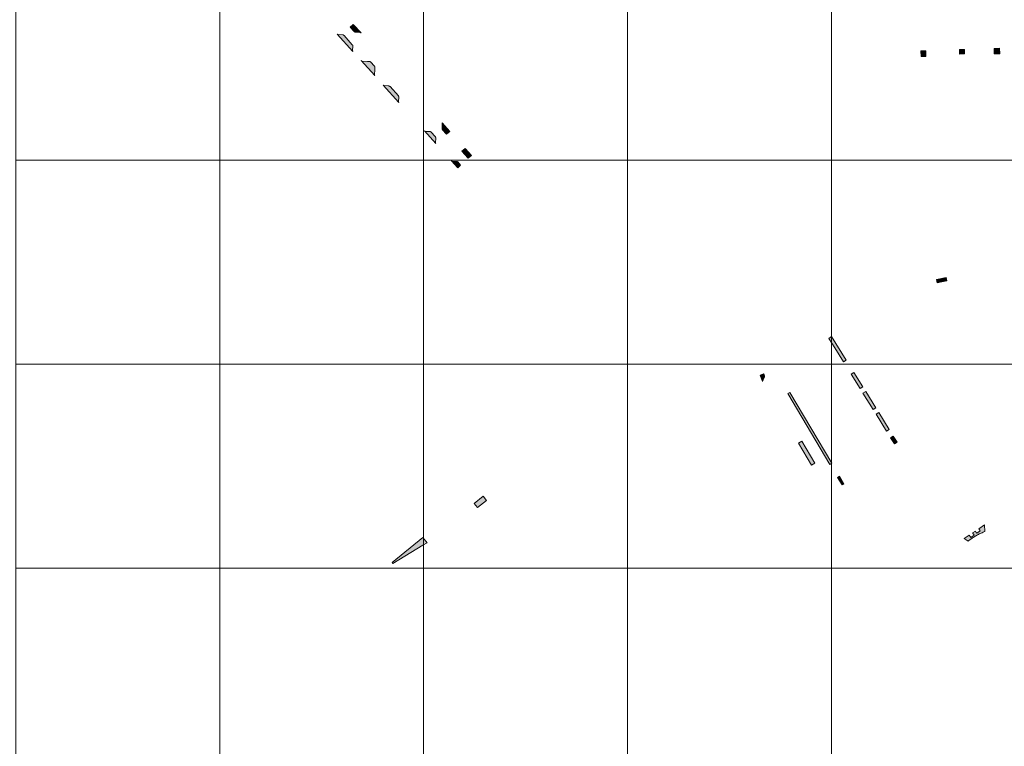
# Model space of a CAD drawing. Header units: metres. Extents: x 191568 to 204791, y 316774 to 325272.
# Tile 18 of 93: x 199547 to 200030, y 318338 to 318694. Entities that reach past the tile are written whole.
import ezdxf

# ---------------------------------------------------------------- set-up
doc = ezdxf.new("R2010")
doc.units = ezdxf.units.M
doc.layers.add('0-MEETLOCATIES-100x100m', color=1, linetype='Continuous', lineweight=13)
doc.layers.add('Gekoppeld_blokhaag', color=7, linetype='Continuous', lineweight=0)

# ---------------------------------------------------------------- blocks, each defined once
blk = doc.blocks.new('*U13')
at = {"layer": '0-MEETLOCATIES-100x100m'}
blk.add_lwpolyline([(-50, 50), (50, 50), (50, -50), (-50, -50)], close=True, dxfattribs=at)
blk = doc.blocks.new('*U14')
at = {"layer": '0-MEETLOCATIES-100x100m', "color": 0, "linetype": 'ByBlock', "lineweight": -2, "transparency": 16777216}
for p in [(1400, 1000), (1500, 1000), (1600, 1000), (1700, 1000), (1800, 1000), (1400, 900), (1500, 900), (1600, 900), (1700, 900), (1800, 900), (1400, 800), (1500, 800), (1600, 800), (1700, 800), (1800, 800), (1400, 700), (1500, 700), (1600, 700), (1700, 700), (1800, 700)]:
    blk.add_blockref('*U13', p, dxfattribs=at)

msp = doc.modelspace()

# ---------------------------------------------------------------- hatches: boundary and pattern name
at = {"layer": 'Gekoppeld_blokhaag'}
for points in [[(199711.71, 318688.31), (199713.82, 318688.19), (199713.83, 318688.19), (199713.85, 318688.19), (199713.86, 318688.18), (199713.87, 318688.18), (199713.89, 318688.18), (199713.9, 318688.18), (199713.92, 318688.18), (199713.93, 318688.17), (199713.94, 318688.17), (199713.96, 318688.17), (199713.97, 318688.16), (199713.98, 318688.16), (199714, 318688.16), (199714.01, 318688.15), (199714.03, 318688.15), (199714.04, 318688.14), (199714.05, 318688.14), (199714.07, 318688.14), (199714.08, 318688.13), (199714.09, 318688.12), (199714.11, 318688.12), (199714.12, 318688.11), (199714.13, 318688.11), (199714.14, 318688.1), (199714.16, 318688.09), (199714.17, 318688.09), (199714.18, 318688.08), (199714.19, 318688.07), (199714.21, 318688.07), (199714.22, 318688.06), (199714.23, 318688.05), (199714.24, 318688.04), (199714.25, 318688.03), (199714.26, 318688.03), (199714.28, 318688.02), (199714.29, 318688.01), (199714.3, 318688), (199714.31, 318687.99), (199714.32, 318687.98), (199714.33, 318687.97), (199714.34, 318687.96), (199714.35, 318687.95), (199714.36, 318687.94), (199710.56, 318692.16), (199709.06, 318690.81), (199711, 318688.65), (199711.02, 318688.63), (199711.03, 318688.62), (199711.05, 318688.6), (199711.06, 318688.59), (199711.08, 318688.57), (199711.1, 318688.56), (199711.11, 318688.55), (199711.13, 318688.53), (199711.15, 318688.52), (199711.17, 318688.51), (199711.18, 318688.5), (199711.2, 318688.49), (199711.22, 318688.47), (199711.24, 318688.46), (199711.26, 318688.45), (199711.28, 318688.44), (199711.3, 318688.43), (199711.32, 318688.42), (199711.34, 318688.41), (199711.35, 318688.41), (199711.37, 318688.4), (199711.39, 318688.39), (199711.41, 318688.38), (199711.43, 318688.37), (199711.45, 318688.37), (199711.48, 318688.36), (199711.5, 318688.35), (199711.52, 318688.35), (199711.54, 318688.34), (199711.56, 318688.34), (199711.58, 318688.33), (199711.6, 318688.33), (199711.62, 318688.32), (199711.64, 318688.32), (199711.66, 318688.31), (199711.68, 318688.31)], [(199720.89, 318671.77), (199719.2, 318673.62), (199719.19, 318673.63), (199719.17, 318673.65), (199719.16, 318673.66), (199719.15, 318673.67), (199719.13, 318673.69), (199719.12, 318673.7), (199719.11, 318673.71), (199719.09, 318673.72), (199719.08, 318673.73), (199719.06, 318673.75), (199719.05, 318673.76), (199719.03, 318673.77), (199719.02, 318673.78), (199719, 318673.79), (199718.99, 318673.8), (199718.97, 318673.81), (199718.95, 318673.82), (199718.94, 318673.83), (199718.92, 318673.84), (199718.91, 318673.85), (199718.89, 318673.85), (199718.87, 318673.86), (199718.86, 318673.87), (199718.84, 318673.88), (199718.82, 318673.89), (199718.8, 318673.89), (199718.79, 318673.9), (199718.77, 318673.91), (199718.75, 318673.91), (199718.73, 318673.92), (199718.72, 318673.92), (199718.7, 318673.93), (199718.68, 318673.93), (199718.66, 318673.94), (199718.64, 318673.94), (199718.63, 318673.95), (199718.61, 318673.95), (199718.59, 318673.95), (199718.57, 318673.96), (199718.55, 318673.96), (199718.53, 318673.96), (199718.51, 318673.96), (199718.5, 318673.97), (199717.48, 318674), (199714.99, 318674.09), (199714.97, 318674.09), (199714.96, 318674.09), (199714.94, 318674.1), (199714.93, 318674.1), (199714.91, 318674.1), (199714.9, 318674.1), (199714.88, 318674.11), (199714.86, 318674.11), (199714.85, 318674.12), (199714.83, 318674.12), (199714.82, 318674.12), (199714.8, 318674.13), (199714.79, 318674.13), (199714.77, 318674.14), (199714.76, 318674.14), (199714.74, 318674.15), (199714.73, 318674.16), (199714.71, 318674.16), (199714.7, 318674.17), (199714.68, 318674.18), (199714.67, 318674.18), (199714.66, 318674.19), (199714.64, 318674.2), (199714.63, 318674.2), (199714.61, 318674.21), (199714.6, 318674.22), (199714.59, 318674.23), (199714.57, 318674.24), (199714.56, 318674.25), (199714.55, 318674.26), (199714.53, 318674.27), (199714.52, 318674.28), (199714.51, 318674.29), (199714.5, 318674.3), (199714.49, 318674.31), (199714.47, 318674.32), (199714.46, 318674.33), (199714.45, 318674.34), (199714.44, 318674.35), (199714.43, 318674.36), (199721.09, 318667.03), (199721.08, 318667.04), (199721.07, 318667.05), (199721.07, 318667.06), (199721.06, 318667.07), (199721.06, 318667.08), (199721.05, 318667.09), (199721.05, 318667.1), (199721.04, 318667.11), (199721.04, 318667.12), (199721.03, 318667.13), (199721.03, 318667.15), (199721.02, 318667.16), (199721.02, 318667.17), (199721.02, 318667.18), (199721.01, 318667.19), (199721.01, 318667.2), (199721.01, 318667.21), (199721, 318667.22), (199721, 318667.23), (199721, 318667.24), (199720.99, 318667.25), (199720.99, 318667.27), (199720.99, 318667.28), (199720.99, 318667.29), (199720.99, 318667.3), (199720.98, 318667.31), (199720.98, 318667.32), (199720.98, 318667.33), (199720.98, 318667.35), (199720.98, 318667.36), (199720.98, 318667.37), (199720.98, 318667.38), (199720.98, 318667.39), (199720.98, 318667.4), (199720.98, 318667.41), (199720.98, 318667.43), (199720.98, 318667.44), (199721.12, 318669.98), (199721.12, 318671.04), (199721.12, 318671.06), (199721.12, 318671.08), (199721.12, 318671.09), (199721.12, 318671.11), (199721.12, 318671.13), (199721.12, 318671.14), (199721.12, 318671.16), (199721.12, 318671.18), (199721.12, 318671.19), (199721.12, 318671.21), (199721.12, 318671.23), (199721.12, 318671.24), (199721.12, 318671.26), (199721.11, 318671.27), (199721.11, 318671.29), (199721.11, 318671.31), (199721.11, 318671.32), (199721.1, 318671.34), (199721.1, 318671.36), (199721.09, 318671.37), (199721.09, 318671.39), (199721.09, 318671.4), (199721.08, 318671.42), (199721.08, 318671.44), (199721.07, 318671.45), (199721.07, 318671.47), (199721.06, 318671.48), (199721.05, 318671.5), (199721.05, 318671.51), (199721.04, 318671.53), (199721.03, 318671.54), (199721.03, 318671.56), (199721.02, 318671.57), (199721.01, 318671.59), (199721, 318671.6), (199721, 318671.62), (199720.99, 318671.63), (199720.98, 318671.65), (199720.97, 318671.66), (199720.96, 318671.67), (199720.95, 318671.69), (199720.94, 318671.7), (199720.93, 318671.72), (199720.92, 318671.73), (199720.91, 318671.74), (199720.9, 318671.75)], [(199732.7, 318657.07), (199728.59, 318661.63), (199728.57, 318661.64), (199728.56, 318661.66), (199728.55, 318661.67), (199728.53, 318661.68), (199728.52, 318661.69), (199728.5, 318661.71), (199728.49, 318661.72), (199728.48, 318661.73), (199728.46, 318661.74), (199728.45, 318661.75), (199728.43, 318661.77), (199728.41, 318661.78), (199728.4, 318661.79), (199728.38, 318661.8), (199728.37, 318661.81), (199728.35, 318661.82), (199728.34, 318661.83), (199728.32, 318661.84), (199728.3, 318661.85), (199728.29, 318661.85), (199728.27, 318661.86), (199728.25, 318661.87), (199728.23, 318661.88), (199728.22, 318661.89), (199728.2, 318661.89), (199728.18, 318661.9), (199728.16, 318661.91), (199728.15, 318661.91), (199728.13, 318661.92), (199728.11, 318661.92), (199728.09, 318661.93), (199728.07, 318661.93), (199728.06, 318661.94), (199728.04, 318661.94), (199728.02, 318661.95), (199728, 318661.95), (199727.98, 318661.95), (199727.96, 318661.96), (199727.94, 318661.96), (199727.93, 318661.96), (199727.91, 318661.96), (199727.89, 318661.97), (199725.74, 318662.12), (199725.72, 318662.12), (199725.71, 318662.12), (199725.69, 318662.13), (199725.68, 318662.13), (199725.66, 318662.13), (199725.64, 318662.14), (199725.63, 318662.14), (199725.61, 318662.15), (199725.6, 318662.15), (199725.58, 318662.16), (199725.57, 318662.17), (199725.55, 318662.17), (199725.53, 318662.18), (199725.52, 318662.18), (199725.5, 318662.19), (199725.49, 318662.2), (199725.47, 318662.21), (199725.46, 318662.21), (199725.44, 318662.22), (199725.43, 318662.23), (199725.42, 318662.24), (199725.4, 318662.25), (199725.39, 318662.26), (199725.37, 318662.27), (199725.36, 318662.27), (199725.35, 318662.28), (199725.33, 318662.29), (199725.32, 318662.3), (199725.31, 318662.31), (199725.29, 318662.33), (199725.28, 318662.34), (199725.27, 318662.35), (199725.26, 318662.36), (199725.24, 318662.37), (199725.23, 318662.38), (199725.22, 318662.39), (199725.21, 318662.41), (199732.96, 318653.78), (199732.95, 318653.79), (199732.94, 318653.8), (199732.94, 318653.81), (199732.93, 318653.82), (199732.92, 318653.83), (199732.91, 318653.84), (199732.91, 318653.85), (199732.9, 318653.86), (199732.89, 318653.87), (199732.88, 318653.88), (199732.88, 318653.9), (199732.87, 318653.91), (199732.86, 318653.92), (199732.86, 318653.93), (199732.85, 318653.94), (199732.85, 318653.96), (199732.84, 318653.97), (199732.84, 318653.98), (199732.83, 318653.99), (199732.83, 318654), (199732.82, 318654.02), (199732.82, 318654.03), (199732.81, 318654.04), (199732.81, 318654.06), (199732.8, 318654.07), (199732.8, 318654.08), (199732.8, 318654.09), (199732.79, 318654.11), (199732.79, 318654.12), (199732.79, 318654.13), (199732.79, 318654.15), (199732.78, 318654.16), (199732.78, 318654.17), (199732.78, 318654.19), (199732.78, 318654.2), (199732.78, 318654.21), (199732.78, 318654.23), (199732.78, 318654.24), (199732.78, 318654.25), (199732.78, 318654.27), (199732.78, 318654.28), (199732.78, 318654.29), (199732.78, 318654.31), (199732.89, 318656.48), (199732.89, 318656.5), (199732.89, 318656.51), (199732.89, 318656.53), (199732.89, 318656.54), (199732.89, 318656.56), (199732.89, 318656.57), (199732.89, 318656.59), (199732.89, 318656.6), (199732.89, 318656.62), (199732.89, 318656.63), (199732.88, 318656.65), (199732.88, 318656.66), (199732.88, 318656.68), (199732.88, 318656.69), (199732.87, 318656.71), (199732.87, 318656.72), (199732.87, 318656.73), (199732.86, 318656.75), (199732.86, 318656.76), (199732.85, 318656.78), (199732.85, 318656.79), (199732.85, 318656.81), (199732.84, 318656.82), (199732.83, 318656.84), (199732.83, 318656.85), (199732.82, 318656.86), (199732.82, 318656.88), (199732.81, 318656.89), (199732.81, 318656.9), (199732.8, 318656.92), (199732.79, 318656.93), (199732.78, 318656.94), (199732.78, 318656.96), (199732.77, 318656.97), (199732.76, 318656.98), (199732.75, 318657), (199732.75, 318657.01), (199732.74, 318657.02), (199732.73, 318657.03), (199732.72, 318657.05), (199732.71, 318657.06)], [(199754.11, 318643.83), (199754.12, 318643.82), (199754.12, 318643.81), (199754.13, 318643.8), (199754.14, 318643.79), (199754.14, 318643.78), (199754.15, 318643.77), (199754.15, 318643.76), (199754.16, 318643.75), (199754.16, 318643.74), (199754.17, 318643.73), (199754.17, 318643.71), (199754.18, 318643.7), (199754.18, 318643.69), (199754.19, 318643.68), (199754.19, 318643.67), (199754.2, 318643.66), (199754.2, 318643.65), (199754.2, 318643.64), (199754.21, 318643.62), (199754.21, 318643.61), (199754.21, 318643.6), (199754.22, 318643.59), (199754.22, 318643.58), (199754.22, 318643.57), (199754.22, 318643.55), (199754.22, 318643.54), (199754.23, 318643.53), (199754.23, 318643.52), (199754.23, 318643.51), (199754.23, 318643.49), (199754.23, 318643.48), (199754.23, 318643.47), (199754.23, 318643.46), (199754.23, 318643.45), (199754.23, 318643.43), (199754.23, 318643.42), (199754.23, 318643.41), (199754.23, 318643.4), (199754.23, 318643.39), (199754.23, 318643.37), (199754.23, 318643.36), (199754.23, 318643.35), (199754.23, 318643.34), (199754.22, 318643.33), (199754.14, 318641.19), (199754.14, 318641.17), (199754.14, 318641.15), (199754.14, 318641.13), (199754.14, 318641.11), (199754.14, 318641.09), (199754.14, 318641.07), (199754.14, 318641.05), (199754.14, 318641.04), (199754.14, 318641.02), (199754.15, 318641), (199754.15, 318640.98), (199754.15, 318640.96), (199754.16, 318640.94), (199754.16, 318640.92), (199754.16, 318640.9), (199754.17, 318640.88), (199754.17, 318640.86), (199754.18, 318640.84), (199754.18, 318640.82), (199754.19, 318640.8), (199754.19, 318640.79), (199754.2, 318640.77), (199754.21, 318640.75), (199754.21, 318640.73), (199754.22, 318640.71), (199754.23, 318640.69), (199754.24, 318640.68), (199754.25, 318640.66), (199754.25, 318640.64), (199754.26, 318640.62), (199754.27, 318640.61), (199754.28, 318640.59), (199754.29, 318640.57), (199754.3, 318640.55), (199754.31, 318640.54), (199754.32, 318640.52), (199754.33, 318640.51), (199754.35, 318640.49), (199756.33, 318638.29), (199757.86, 318639.68)], [(199763.23, 318623.19), (199761.88, 318624.7), (199761.87, 318624.71), (199761.85, 318624.72), (199761.84, 318624.73), (199761.83, 318624.75), (199761.81, 318624.76), (199761.8, 318624.77), (199761.79, 318624.78), (199761.77, 318624.79), (199761.76, 318624.8), (199761.74, 318624.81), (199761.73, 318624.82), (199761.71, 318624.83), (199761.7, 318624.84), (199761.68, 318624.85), (199761.67, 318624.86), (199761.65, 318624.87), (199761.64, 318624.88), (199761.62, 318624.89), (199761.6, 318624.9), (199761.59, 318624.9), (199761.57, 318624.91), (199761.56, 318624.92), (199761.54, 318624.92), (199761.52, 318624.93), (199761.51, 318624.94), (199761.49, 318624.94), (199761.47, 318624.95), (199761.45, 318624.95), (199761.44, 318624.96), (199761.42, 318624.96), (199761.4, 318624.97), (199761.39, 318624.97), (199761.37, 318624.98), (199761.35, 318624.98), (199761.33, 318624.98), (199761.31, 318624.99), (199761.3, 318624.99), (199761.28, 318624.99), (199761.26, 318624.99), (199761.24, 318625), (199761.23, 318625), (199761.21, 318625), (199759.11, 318625.09), (199759.09, 318625.1), (199759.07, 318625.1), (199759.05, 318625.1), (199759.04, 318625.1), (199759.02, 318625.11), (199759, 318625.11), (199758.98, 318625.11), (199758.97, 318625.12), (199758.95, 318625.12), (199758.93, 318625.13), (199758.92, 318625.13), (199758.9, 318625.14), (199758.88, 318625.14), (199758.87, 318625.15), (199758.85, 318625.16), (199758.83, 318625.16), (199758.82, 318625.17), (199758.8, 318625.18), (199758.79, 318625.18), (199758.77, 318625.19), (199761.79, 318621.84)], [(200000, 318566.1), (200001.69, 318566.5), (200001.37, 318568.07), (199996.61, 318567.04), (199996.95, 318565.4)], [(199945.15, 318539.15), (199943.79, 318538.26), (199946.69, 318533.59), (199950.93, 318526.77), (199952.27, 318527.62)], [(199911.82, 318520.81), (199910.05, 318520.14), (199911.19, 318517.16), (199912.14, 318519.11), (199912.14, 318519.13), (199912.15, 318519.15), (199912.16, 318519.17), (199912.17, 318519.18), (199912.17, 318519.2), (199912.18, 318519.22), (199912.18, 318519.24), (199912.19, 318519.26), (199912.2, 318519.28), (199912.2, 318519.3), (199912.21, 318519.31), (199912.21, 318519.33), (199912.21, 318519.35), (199912.22, 318519.37), (199912.22, 318519.39), (199912.22, 318519.41), (199912.23, 318519.43), (199912.23, 318519.45), (199912.23, 318519.47), (199912.23, 318519.49), (199912.23, 318519.51), (199912.24, 318519.52), (199912.24, 318519.54), (199912.24, 318519.56), (199912.24, 318519.58), (199912.24, 318519.6), (199912.24, 318519.62), (199912.23, 318519.64), (199912.23, 318519.66), (199912.23, 318519.68), (199912.23, 318519.7), (199912.23, 318519.72), (199912.22, 318519.74), (199912.22, 318519.76), (199912.22, 318519.78), (199912.21, 318519.79), (199912.21, 318519.81), (199912.21, 318519.83), (199912.2, 318519.85), (199912.2, 318519.87), (199912.19, 318519.89), (199912.18, 318519.91), (199912, 318520.35)], [(199744.71, 318436.81), (199746.75, 318438.11), (199744.68, 318440.6), (199729.6, 318428.47), (199729.92, 318427.88)]]:
    msp.add_hatch(color=1, dxfattribs=at).paths.add_polyline_path(points)
at = {"layer": 'Gekoppeld_blokhaag', "extrusion": (0, 0, -1)}
for points in [[(-199703.21, 318687.2), (-199703.2, 318687.2), (-199703.19, 318687.2), (-199703.17, 318687.2), (-199703.16, 318687.2), (-199703.15, 318687.2), (-199703.14, 318687.2), (-199703.13, 318687.2), (-199703.12, 318687.2), (-199703.11, 318687.2), (-199703.09, 318687.2), (-199703.08, 318687.2), (-199703.07, 318687.2), (-199703.06, 318687.21), (-199703.05, 318687.21), (-199703.04, 318687.21), (-199703.03, 318687.21), (-199703.02, 318687.21), (-199703, 318687.22), (-199702.99, 318687.22), (-199702.98, 318687.22), (-199702.97, 318687.23), (-199702.96, 318687.23), (-199702.95, 318687.23), (-199702.94, 318687.24), (-199702.93, 318687.24), (-199702.92, 318687.25), (-199702.91, 318687.25), (-199702.9, 318687.26), (-199702.89, 318687.26), (-199702.88, 318687.27), (-199702.87, 318687.27), (-199702.85, 318687.28), (-199702.84, 318687.28), (-199702.83, 318687.29), (-199702.83, 318687.29), (-199702.82, 318687.3), (-199702.81, 318687.31), (-199702.8, 318687.31), (-199702.79, 318687.32), (-199702.78, 318687.33), (-199702.77, 318687.33), (-199702.76, 318687.34), (-199702.75, 318687.35), (-199702.74, 318687.35), (-199702.73, 318687.36), (-199702.72, 318687.37), (-199702.72, 318687.38), (-199702.71, 318687.39), (-199702.7, 318687.39), (-199710.4, 318678.81), (-199710.39, 318678.82), (-199710.38, 318678.84), (-199710.37, 318678.85), (-199710.36, 318678.87), (-199710.35, 318678.88), (-199710.35, 318678.9), (-199710.34, 318678.91), (-199710.33, 318678.93), (-199710.32, 318678.95), (-199710.32, 318678.96), (-199710.31, 318678.98), (-199710.3, 318678.99), (-199710.3, 318679.01), (-199710.29, 318679.03), (-199710.28, 318679.04), (-199710.28, 318679.06), (-199710.27, 318679.08), (-199710.27, 318679.09), (-199710.26, 318679.11), (-199710.26, 318679.13), (-199710.25, 318679.15), (-199710.25, 318679.16), (-199710.25, 318679.18), (-199710.24, 318679.2), (-199710.24, 318679.21), (-199710.24, 318679.23), (-199710.23, 318679.25), (-199710.23, 318679.27), (-199710.23, 318679.28), (-199710.23, 318679.3), (-199710.34, 318681.48), (-199710.34, 318681.5), (-199710.34, 318681.52), (-199710.34, 318681.54), (-199710.34, 318681.56), (-199710.34, 318681.58), (-199710.34, 318681.6), (-199710.33, 318681.62), (-199710.33, 318681.64), (-199710.33, 318681.66), (-199710.32, 318681.68), (-199710.32, 318681.7), (-199710.32, 318681.72), (-199710.31, 318681.74), (-199710.31, 318681.75), (-199710.3, 318681.77), (-199710.3, 318681.79), (-199710.29, 318681.81), (-199710.29, 318681.83), (-199710.28, 318681.85), (-199710.27, 318681.87), (-199710.27, 318681.89), (-199710.26, 318681.9), (-199710.25, 318681.92), (-199710.24, 318681.94), (-199710.23, 318681.96), (-199710.23, 318681.97), (-199710.22, 318681.99), (-199710.21, 318682.01), (-199710.2, 318682.03), (-199710.19, 318682.04), (-199710.18, 318682.06), (-199710.17, 318682.08), (-199710.16, 318682.09), (-199710.15, 318682.11), (-199710.13, 318682.13), (-199710.12, 318682.14), (-199710.11, 318682.16), (-199710.1, 318682.17), (-199710.09, 318682.19), (-199706.07, 318686.63), (-199705.95, 318686.77), (-199705.93, 318686.78), (-199705.92, 318686.79), (-199705.91, 318686.8), (-199705.9, 318686.81), (-199705.88, 318686.82), (-199705.87, 318686.83), (-199705.86, 318686.84), (-199705.85, 318686.85), (-199705.83, 318686.86), (-199705.82, 318686.87), (-199705.8, 318686.87), (-199705.79, 318686.88), (-199705.78, 318686.89), (-199705.76, 318686.9), (-199705.75, 318686.91), (-199705.74, 318686.91), (-199705.72, 318686.92), (-199705.71, 318686.93), (-199705.69, 318686.93), (-199705.68, 318686.94), (-199705.66, 318686.94), (-199705.65, 318686.95), (-199705.63, 318686.96), (-199705.62, 318686.96), (-199705.6, 318686.97), (-199705.59, 318686.97), (-199705.57, 318686.97), (-199705.56, 318686.98), (-199705.54, 318686.98), (-199705.53, 318686.99), (-199705.51, 318686.99), (-199705.49, 318686.99), (-199705.48, 318686.99), (-199705.46, 318687), (-199705.45, 318687), (-199705.43, 318687), (-199705.42, 318687), (-199705.4, 318687)], [(-199745.95, 318639.72), (-199745.94, 318639.72), (-199745.93, 318639.72), (-199745.92, 318639.72), (-199745.9, 318639.72), (-199745.89, 318639.73), (-199745.88, 318639.73), (-199745.87, 318639.73), (-199745.86, 318639.73), (-199745.84, 318639.73), (-199745.83, 318639.73), (-199745.82, 318639.74), (-199745.81, 318639.74), (-199745.79, 318639.74), (-199745.78, 318639.74), (-199745.77, 318639.75), (-199745.76, 318639.75), (-199745.75, 318639.75), (-199745.74, 318639.76), (-199745.72, 318639.76), (-199745.71, 318639.77), (-199745.7, 318639.77), (-199745.69, 318639.77), (-199745.68, 318639.78), (-199745.67, 318639.78), (-199745.66, 318639.79), (-199745.64, 318639.8), (-199745.63, 318639.8), (-199745.62, 318639.81), (-199745.61, 318639.81), (-199745.6, 318639.82), (-199745.59, 318639.82), (-199745.58, 318639.83), (-199745.57, 318639.84), (-199745.56, 318639.84), (-199745.55, 318639.85), (-199745.54, 318639.86), (-199745.53, 318639.87), (-199745.52, 318639.87), (-199745.51, 318639.88), (-199745.5, 318639.89), (-199745.49, 318639.9), (-199745.48, 318639.91), (-199751, 318633.78), (-199750.99, 318633.79), (-199750.99, 318633.81), (-199750.98, 318633.82), (-199750.98, 318633.83), (-199750.97, 318633.84), (-199750.97, 318633.85), (-199750.97, 318633.87), (-199750.96, 318633.88), (-199750.96, 318633.89), (-199750.96, 318633.9), (-199750.95, 318633.92), (-199750.95, 318633.93), (-199750.95, 318633.94), (-199750.95, 318633.95), (-199750.94, 318633.97), (-199750.94, 318633.98), (-199750.94, 318633.99), (-199750.94, 318634), (-199750.94, 318634.02), (-199750.94, 318634.03), (-199750.94, 318634.04), (-199750.94, 318634.06), (-199750.94, 318634.07), (-199750.94, 318634.08), (-199750.94, 318634.09), (-199750.94, 318634.11), (-199750.94, 318634.12), (-199750.94, 318634.13), (-199751.03, 318636.31), (-199751.03, 318636.33), (-199751.03, 318636.35), (-199751.03, 318636.36), (-199751.03, 318636.38), (-199751.03, 318636.4), (-199751.03, 318636.42), (-199751.03, 318636.44), (-199751.02, 318636.46), (-199751.02, 318636.48), (-199751.02, 318636.5), (-199751.01, 318636.52), (-199751.01, 318636.54), (-199751.01, 318636.56), (-199751, 318636.57), (-199751, 318636.59), (-199750.99, 318636.61), (-199750.99, 318636.63), (-199750.98, 318636.65), (-199750.98, 318636.67), (-199750.97, 318636.69), (-199750.97, 318636.7), (-199750.96, 318636.72), (-199750.95, 318636.74), (-199750.94, 318636.76), (-199750.94, 318636.77), (-199750.93, 318636.79), (-199750.92, 318636.81), (-199750.91, 318636.83), (-199750.9, 318636.84), (-199750.89, 318636.86), (-199750.89, 318636.88), (-199750.88, 318636.89), (-199750.87, 318636.91), (-199750.86, 318636.93), (-199750.84, 318636.94), (-199750.83, 318636.96), (-199748.56, 318639.48), (-199748.55, 318639.49), (-199748.53, 318639.5), (-199748.52, 318639.5), (-199748.51, 318639.51), (-199748.49, 318639.52), (-199748.48, 318639.53), (-199748.46, 318639.53), (-199748.45, 318639.54), (-199748.43, 318639.54), (-199748.42, 318639.55), (-199748.4, 318639.56), (-199748.39, 318639.56), (-199748.37, 318639.57), (-199748.36, 318639.57), (-199748.34, 318639.57), (-199748.32, 318639.58), (-199748.31, 318639.58), (-199748.29, 318639.59), (-199748.28, 318639.59), (-199748.26, 318639.59), (-199748.25, 318639.6), (-199748.23, 318639.6), (-199748.21, 318639.6), (-199748.2, 318639.6), (-199748.18, 318639.6), (-199748.17, 318639.61), (-199748.15, 318639.61), (-199748.13, 318639.61), (-199748.12, 318639.61), (-199748.1, 318639.61), (-199748.08, 318639.61)], [(-200014.75, 318442.23), (-200015.05, 318441.79), (-200013.38, 318440.66), (-200013.08, 318441.08), (-200012.61, 318441.74), (-200010.21, 318440.11), (-200012.12, 318438.83), (-200012.51, 318439.14), (-200012.91, 318439.45), (-200013.31, 318439.75), (-200013.71, 318440.05), (-200014.13, 318440.33), (-200014.54, 318440.61), (-200014.96, 318440.89), (-200015.39, 318441.15), (-200015.82, 318441.41), (-200016.25, 318441.66), (-200016.69, 318441.9), (-200017.14, 318442.14), (-200017.58, 318442.37), (-200018.03, 318442.59), (-200018.49, 318442.8), (-200018.95, 318443), (-200019.41, 318443.2), (-200019.87, 318443.39), (-200020.34, 318443.57), (-200020.07, 318446.78), (-200017.33, 318444.92), (-200017.77, 318444.28), (-200018.05, 318443.86), (-200016.36, 318442.75), (-200016.06, 318443.16), (-200015.63, 318443.77), (-200014.31, 318442.88)]]:
    msp.add_hatch(color=1, dxfattribs=at).paths.add_polyline_path(points)

# ---------------------------------------------------------------- linework, layer by layer
at = {"layer": 'Gekoppeld_blokhaag', "color": 1, "flags": 128}
for points in [[(199711.71, 318688.31), (199713.82, 318688.19), (199713.82, 318688.19), (199713.83, 318688.19), (199713.85, 318688.19), (199713.86, 318688.18), (199713.87, 318688.18), (199713.89, 318688.18), (199713.9, 318688.18), (199713.92, 318688.18), (199713.93, 318688.17), (199713.94, 318688.17), (199713.96, 318688.17), (199713.97, 318688.16), (199713.98, 318688.16), (199714, 318688.16), (199714.01, 318688.15), (199714.03, 318688.15), (199714.04, 318688.14), (199714.05, 318688.14), (199714.07, 318688.14), (199714.08, 318688.13), (199714.09, 318688.12), (199714.11, 318688.12), (199714.12, 318688.11), (199714.13, 318688.11), (199714.14, 318688.1), (199714.16, 318688.09), (199714.17, 318688.09), (199714.18, 318688.08), (199714.19, 318688.07), (199714.21, 318688.07), (199714.22, 318688.06), (199714.23, 318688.05), (199714.24, 318688.04), (199714.25, 318688.03), (199714.26, 318688.03), (199714.28, 318688.02), (199714.29, 318688.01), (199714.3, 318688), (199714.31, 318687.99), (199714.32, 318687.98), (199714.33, 318687.97), (199714.34, 318687.96), (199714.35, 318687.95), (199714.36, 318687.94), (199714.36, 318687.94), (199710.56, 318692.16), (199709.06, 318690.81), (199711, 318688.65), (199711, 318688.65), (199711.02, 318688.63), (199711.03, 318688.62), (199711.05, 318688.6), (199711.06, 318688.59), (199711.08, 318688.57), (199711.1, 318688.56), (199711.11, 318688.55), (199711.13, 318688.53), (199711.15, 318688.52), (199711.17, 318688.51), (199711.18, 318688.5), (199711.2, 318688.49), (199711.22, 318688.47), (199711.24, 318688.46), (199711.26, 318688.45), (199711.28, 318688.44), (199711.3, 318688.43), (199711.32, 318688.42), (199711.34, 318688.41), (199711.35, 318688.41), (199711.37, 318688.4), (199711.39, 318688.39), (199711.41, 318688.38), (199711.43, 318688.37), (199711.45, 318688.37), (199711.48, 318688.36), (199711.5, 318688.35), (199711.52, 318688.35), (199711.54, 318688.34), (199711.56, 318688.34), (199711.58, 318688.33), (199711.6, 318688.33), (199711.62, 318688.32), (199711.64, 318688.32), (199711.66, 318688.31), (199711.68, 318688.31), (199711.71, 318688.31)], [(199703.21, 318687.2), (199703.2, 318687.2), (199703.19, 318687.2), (199703.17, 318687.2), (199703.16, 318687.2), (199703.15, 318687.2), (199703.14, 318687.2), (199703.13, 318687.2), (199703.12, 318687.2), (199703.11, 318687.2), (199703.09, 318687.2), (199703.08, 318687.2), (199703.07, 318687.2), (199703.06, 318687.21), (199703.05, 318687.21), (199703.04, 318687.21), (199703.03, 318687.21), (199703.02, 318687.21), (199703, 318687.22), (199702.99, 318687.22), (199702.98, 318687.22), (199702.97, 318687.23), (199702.96, 318687.23), (199702.95, 318687.23), (199702.94, 318687.24), (199702.93, 318687.24), (199702.92, 318687.25), (199702.91, 318687.25), (199702.9, 318687.26), (199702.89, 318687.26), (199702.88, 318687.27), (199702.87, 318687.27), (199702.85, 318687.28), (199702.84, 318687.28), (199702.83, 318687.29), (199702.83, 318687.29), (199702.82, 318687.3), (199702.81, 318687.31), (199702.8, 318687.31), (199702.79, 318687.32), (199702.78, 318687.33), (199702.77, 318687.33), (199702.76, 318687.34), (199702.75, 318687.35), (199702.74, 318687.35), (199702.73, 318687.36), (199702.72, 318687.37), (199702.72, 318687.38), (199702.71, 318687.39), (199702.7, 318687.39), (199702.7, 318687.39), (199710.4, 318678.81), (199710.4, 318678.81), (199710.39, 318678.82), (199710.38, 318678.84), (199710.37, 318678.85), (199710.36, 318678.87), (199710.35, 318678.88), (199710.35, 318678.9), (199710.34, 318678.91), (199710.33, 318678.93), (199710.32, 318678.95), (199710.32, 318678.96), (199710.31, 318678.98), (199710.3, 318678.99), (199710.3, 318679.01), (199710.29, 318679.03), (199710.28, 318679.04), (199710.28, 318679.06), (199710.27, 318679.08), (199710.27, 318679.09), (199710.26, 318679.11), (199710.26, 318679.13), (199710.25, 318679.15), (199710.25, 318679.16), (199710.25, 318679.18), (199710.24, 318679.2), (199710.24, 318679.21), (199710.24, 318679.23), (199710.23, 318679.25), (199710.23, 318679.27), (199710.23, 318679.28), (199710.23, 318679.3), (199710.23, 318679.3), (199710.34, 318681.48), (199710.34, 318681.48), (199710.34, 318681.5), (199710.34, 318681.52), (199710.34, 318681.54), (199710.34, 318681.56), (199710.34, 318681.58), (199710.34, 318681.6), (199710.33, 318681.62), (199710.33, 318681.64), (199710.33, 318681.66), (199710.32, 318681.68), (199710.32, 318681.7), (199710.32, 318681.72), (199710.31, 318681.74), (199710.31, 318681.75), (199710.3, 318681.77), (199710.3, 318681.79), (199710.29, 318681.81), (199710.29, 318681.83), (199710.28, 318681.85), (199710.27, 318681.87), (199710.27, 318681.89), (199710.26, 318681.9), (199710.25, 318681.92), (199710.24, 318681.94), (199710.23, 318681.96), (199710.23, 318681.97), (199710.22, 318681.99), (199710.21, 318682.01), (199710.2, 318682.03), (199710.19, 318682.04), (199710.18, 318682.06), (199710.17, 318682.08), (199710.16, 318682.09), (199710.15, 318682.11), (199710.13, 318682.13), (199710.12, 318682.14), (199710.11, 318682.16), (199710.1, 318682.17), (199710.09, 318682.19), (199710.09, 318682.19), (199706.07, 318686.63), (199705.95, 318686.77), (199705.95, 318686.77), (199705.93, 318686.78), (199705.92, 318686.79), (199705.91, 318686.8), (199705.9, 318686.81), (199705.88, 318686.82), (199705.87, 318686.83), (199705.86, 318686.84), (199705.85, 318686.85), (199705.83, 318686.86), (199705.82, 318686.87), (199705.8, 318686.87), (199705.79, 318686.88), (199705.78, 318686.89), (199705.76, 318686.9), (199705.75, 318686.91), (199705.74, 318686.91), (199705.72, 318686.92), (199705.71, 318686.93), (199705.69, 318686.93), (199705.68, 318686.94), (199705.66, 318686.94), (199705.65, 318686.95), (199705.63, 318686.96), (199705.62, 318686.96), (199705.6, 318686.97), (199705.59, 318686.97), (199705.57, 318686.97), (199705.56, 318686.98), (199705.54, 318686.98), (199705.53, 318686.99), (199705.51, 318686.99), (199705.49, 318686.99), (199705.48, 318686.99), (199705.46, 318687), (199705.45, 318687), (199705.43, 318687), (199705.42, 318687), (199705.4, 318687), (199705.4, 318687), (199703.21, 318687.2)], [(199989.01, 318676.4), (199991.43, 318676.47), (199991.35, 318679.23), (199988.94, 318679.13)], [(200010.27, 318679.86), (200007.83, 318679.79), (200007.93, 318677.56), (200010.31, 318677.63)], [(200024.93, 318677.69), (200027.66, 318677.75), (200027.56, 318680.41), (200024.85, 318680.3)], [(199720.89, 318671.77), (199719.2, 318673.62), (199719.2, 318673.62), (199719.19, 318673.63), (199719.17, 318673.65), (199719.16, 318673.66), (199719.15, 318673.67), (199719.13, 318673.69), (199719.12, 318673.7), (199719.11, 318673.71), (199719.09, 318673.72), (199719.08, 318673.73), (199719.06, 318673.75), (199719.05, 318673.76), (199719.03, 318673.77), (199719.02, 318673.78), (199719, 318673.79), (199718.99, 318673.8), (199718.97, 318673.81), (199718.95, 318673.82), (199718.94, 318673.83), (199718.92, 318673.84), (199718.91, 318673.85), (199718.89, 318673.85), (199718.87, 318673.86), (199718.86, 318673.87), (199718.84, 318673.88), (199718.82, 318673.89), (199718.8, 318673.89), (199718.79, 318673.9), (199718.77, 318673.91), (199718.75, 318673.91), (199718.73, 318673.92), (199718.72, 318673.92), (199718.7, 318673.93), (199718.68, 318673.93), (199718.66, 318673.94), (199718.64, 318673.94), (199718.63, 318673.95), (199718.61, 318673.95), (199718.59, 318673.95), (199718.57, 318673.96), (199718.55, 318673.96), (199718.53, 318673.96), (199718.51, 318673.96), (199718.5, 318673.97), (199718.5, 318673.97), (199717.48, 318674), (199714.99, 318674.09), (199714.99, 318674.09), (199714.97, 318674.09), (199714.96, 318674.09), (199714.94, 318674.1), (199714.93, 318674.1), (199714.91, 318674.1), (199714.9, 318674.1), (199714.88, 318674.11), (199714.86, 318674.11), (199714.85, 318674.12), (199714.83, 318674.12), (199714.82, 318674.12), (199714.8, 318674.13), (199714.79, 318674.13), (199714.77, 318674.14), (199714.76, 318674.14), (199714.74, 318674.15), (199714.73, 318674.16), (199714.71, 318674.16), (199714.7, 318674.17), (199714.68, 318674.18), (199714.67, 318674.18), (199714.66, 318674.19), (199714.64, 318674.2), (199714.63, 318674.2), (199714.61, 318674.21), (199714.6, 318674.22), (199714.59, 318674.23), (199714.57, 318674.24), (199714.56, 318674.25), (199714.55, 318674.26), (199714.53, 318674.27), (199714.52, 318674.28), (199714.51, 318674.29), (199714.5, 318674.3), (199714.49, 318674.31), (199714.47, 318674.32), (199714.46, 318674.33), (199714.45, 318674.34), (199714.44, 318674.35), (199714.43, 318674.36), (199714.43, 318674.36), (199721.09, 318667.03), (199721.09, 318667.03), (199721.08, 318667.04), (199721.07, 318667.05), (199721.07, 318667.06), (199721.06, 318667.07), (199721.06, 318667.08), (199721.05, 318667.09), (199721.05, 318667.1), (199721.04, 318667.11), (199721.04, 318667.12), (199721.03, 318667.13), (199721.03, 318667.15), (199721.02, 318667.16), (199721.02, 318667.17), (199721.02, 318667.18), (199721.01, 318667.19), (199721.01, 318667.2), (199721.01, 318667.21), (199721, 318667.22), (199721, 318667.23), (199721, 318667.24), (199720.99, 318667.25), (199720.99, 318667.27), (199720.99, 318667.28), (199720.99, 318667.29), (199720.99, 318667.3), (199720.98, 318667.31), (199720.98, 318667.32), (199720.98, 318667.33), (199720.98, 318667.35), (199720.98, 318667.36), (199720.98, 318667.37), (199720.98, 318667.38), (199720.98, 318667.39), (199720.98, 318667.4), (199720.98, 318667.41), (199720.98, 318667.43), (199720.98, 318667.44), (199720.98, 318667.44), (199721.12, 318669.98), (199721.12, 318671.04), (199721.12, 318671.04), (199721.12, 318671.06), (199721.12, 318671.08), (199721.12, 318671.09), (199721.12, 318671.11), (199721.12, 318671.13), (199721.12, 318671.14), (199721.12, 318671.16), (199721.12, 318671.18), (199721.12, 318671.19), (199721.12, 318671.21), (199721.12, 318671.23), (199721.12, 318671.24), (199721.12, 318671.26), (199721.11, 318671.27), (199721.11, 318671.29), (199721.11, 318671.31), (199721.11, 318671.32), (199721.1, 318671.34), (199721.1, 318671.36), (199721.09, 318671.37), (199721.09, 318671.39), (199721.09, 318671.4), (199721.08, 318671.42), (199721.08, 318671.44), (199721.07, 318671.45), (199721.07, 318671.47), (199721.06, 318671.48), (199721.05, 318671.5), (199721.05, 318671.51), (199721.04, 318671.53), (199721.03, 318671.54), (199721.03, 318671.56), (199721.02, 318671.57), (199721.01, 318671.59), (199721, 318671.6), (199721, 318671.62), (199720.99, 318671.63), (199720.98, 318671.65), (199720.97, 318671.66), (199720.96, 318671.67), (199720.95, 318671.69), (199720.94, 318671.7), (199720.93, 318671.72), (199720.92, 318671.73), (199720.91, 318671.74), (199720.9, 318671.75)], [(199732.7, 318657.07), (199728.59, 318661.63), (199728.59, 318661.63), (199728.57, 318661.64), (199728.56, 318661.66), (199728.55, 318661.67), (199728.53, 318661.68), (199728.52, 318661.69), (199728.5, 318661.71), (199728.49, 318661.72), (199728.48, 318661.73), (199728.46, 318661.74), (199728.45, 318661.75), (199728.43, 318661.77), (199728.41, 318661.78), (199728.4, 318661.79), (199728.38, 318661.8), (199728.37, 318661.81), (199728.35, 318661.82), (199728.34, 318661.83), (199728.32, 318661.84), (199728.3, 318661.85), (199728.29, 318661.85), (199728.27, 318661.86), (199728.25, 318661.87), (199728.23, 318661.88), (199728.22, 318661.89), (199728.2, 318661.89), (199728.18, 318661.9), (199728.16, 318661.91), (199728.15, 318661.91), (199728.13, 318661.92), (199728.11, 318661.92), (199728.09, 318661.93), (199728.07, 318661.93), (199728.06, 318661.94), (199728.04, 318661.94), (199728.02, 318661.95), (199728, 318661.95), (199727.98, 318661.95), (199727.96, 318661.96), (199727.94, 318661.96), (199727.93, 318661.96), (199727.91, 318661.96), (199727.89, 318661.97), (199727.89, 318661.97), (199725.74, 318662.12), (199725.74, 318662.12), (199725.72, 318662.12), (199725.71, 318662.12), (199725.69, 318662.13), (199725.68, 318662.13), (199725.66, 318662.13), (199725.64, 318662.14), (199725.63, 318662.14), (199725.61, 318662.15), (199725.6, 318662.15), (199725.58, 318662.16), (199725.57, 318662.17), (199725.55, 318662.17), (199725.53, 318662.18), (199725.52, 318662.18), (199725.5, 318662.19), (199725.49, 318662.2), (199725.47, 318662.21), (199725.46, 318662.21), (199725.44, 318662.22), (199725.43, 318662.23), (199725.42, 318662.24), (199725.4, 318662.25), (199725.39, 318662.26), (199725.37, 318662.27), (199725.36, 318662.27), (199725.35, 318662.28), (199725.33, 318662.29), (199725.32, 318662.3), (199725.31, 318662.31), (199725.29, 318662.33), (199725.28, 318662.34), (199725.27, 318662.35), (199725.26, 318662.36), (199725.24, 318662.37), (199725.23, 318662.38), (199725.22, 318662.39), (199725.21, 318662.41), (199725.21, 318662.41), (199732.96, 318653.78), (199732.96, 318653.78), (199732.95, 318653.79), (199732.94, 318653.8), (199732.94, 318653.81), (199732.93, 318653.82), (199732.92, 318653.83), (199732.91, 318653.84), (199732.91, 318653.85), (199732.9, 318653.86), (199732.89, 318653.87), (199732.88, 318653.88), (199732.88, 318653.9), (199732.87, 318653.91), (199732.86, 318653.92), (199732.86, 318653.93), (199732.85, 318653.94), (199732.85, 318653.96), (199732.84, 318653.97), (199732.84, 318653.98), (199732.83, 318653.99), (199732.83, 318654), (199732.82, 318654.02), (199732.82, 318654.03), (199732.81, 318654.04), (199732.81, 318654.06), (199732.8, 318654.07), (199732.8, 318654.08), (199732.8, 318654.09), (199732.79, 318654.11), (199732.79, 318654.12), (199732.79, 318654.13), (199732.79, 318654.15), (199732.78, 318654.16), (199732.78, 318654.17), (199732.78, 318654.19), (199732.78, 318654.2), (199732.78, 318654.21), (199732.78, 318654.23), (199732.78, 318654.24), (199732.78, 318654.25), (199732.78, 318654.27), (199732.78, 318654.28), (199732.78, 318654.29), (199732.78, 318654.31), (199732.78, 318654.31), (199732.89, 318656.48), (199732.89, 318656.48), (199732.89, 318656.5), (199732.89, 318656.51), (199732.89, 318656.53), (199732.89, 318656.54), (199732.89, 318656.56), (199732.89, 318656.57), (199732.89, 318656.59), (199732.89, 318656.6), (199732.89, 318656.62), (199732.89, 318656.63), (199732.88, 318656.65), (199732.88, 318656.66), (199732.88, 318656.68), (199732.88, 318656.69), (199732.87, 318656.71), (199732.87, 318656.72), (199732.87, 318656.73), (199732.86, 318656.75), (199732.86, 318656.76), (199732.85, 318656.78), (199732.85, 318656.79), (199732.85, 318656.81), (199732.84, 318656.82), (199732.83, 318656.84), (199732.83, 318656.85), (199732.82, 318656.86), (199732.82, 318656.88), (199732.81, 318656.89), (199732.81, 318656.9), (199732.8, 318656.92), (199732.79, 318656.93), (199732.78, 318656.94), (199732.78, 318656.96), (199732.77, 318656.97), (199732.76, 318656.98), (199732.75, 318657), (199732.75, 318657.01), (199732.74, 318657.02), (199732.73, 318657.03), (199732.72, 318657.05), (199732.71, 318657.06)], [(199754.11, 318643.83), (199754.12, 318643.82), (199754.12, 318643.81), (199754.13, 318643.8), (199754.14, 318643.79), (199754.14, 318643.78), (199754.15, 318643.77), (199754.15, 318643.76), (199754.16, 318643.75), (199754.16, 318643.74), (199754.17, 318643.73), (199754.17, 318643.71), (199754.18, 318643.7), (199754.18, 318643.69), (199754.19, 318643.68), (199754.19, 318643.67), (199754.2, 318643.66), (199754.2, 318643.65), (199754.2, 318643.64), (199754.21, 318643.62), (199754.21, 318643.61), (199754.21, 318643.6), (199754.22, 318643.59), (199754.22, 318643.58), (199754.22, 318643.57), (199754.22, 318643.55), (199754.22, 318643.54), (199754.23, 318643.53), (199754.23, 318643.52), (199754.23, 318643.51), (199754.23, 318643.49), (199754.23, 318643.48), (199754.23, 318643.47), (199754.23, 318643.46), (199754.23, 318643.45), (199754.23, 318643.43), (199754.23, 318643.42), (199754.23, 318643.41), (199754.23, 318643.4), (199754.23, 318643.39), (199754.23, 318643.37), (199754.23, 318643.36), (199754.23, 318643.35), (199754.23, 318643.34), (199754.22, 318643.33), (199754.22, 318643.33), (199754.14, 318641.19), (199754.14, 318641.19), (199754.14, 318641.17), (199754.14, 318641.15), (199754.14, 318641.13), (199754.14, 318641.11), (199754.14, 318641.09), (199754.14, 318641.07), (199754.14, 318641.05), (199754.14, 318641.04), (199754.14, 318641.02), (199754.15, 318641), (199754.15, 318640.98), (199754.15, 318640.96), (199754.16, 318640.94), (199754.16, 318640.92), (199754.16, 318640.9), (199754.17, 318640.88), (199754.17, 318640.86), (199754.18, 318640.84), (199754.18, 318640.82), (199754.19, 318640.8), (199754.19, 318640.79), (199754.2, 318640.77), (199754.21, 318640.75), (199754.21, 318640.73), (199754.22, 318640.71), (199754.23, 318640.69), (199754.24, 318640.68), (199754.25, 318640.66), (199754.25, 318640.64), (199754.26, 318640.62), (199754.27, 318640.61), (199754.28, 318640.59), (199754.29, 318640.57), (199754.3, 318640.55), (199754.31, 318640.54), (199754.32, 318640.52), (199754.33, 318640.51), (199754.35, 318640.49), (199754.35, 318640.49), (199756.33, 318638.29), (199757.86, 318639.68)], [(199745.95, 318639.72), (199745.94, 318639.72), (199745.93, 318639.72), (199745.92, 318639.72), (199745.9, 318639.72), (199745.89, 318639.73), (199745.88, 318639.73), (199745.87, 318639.73), (199745.86, 318639.73), (199745.84, 318639.73), (199745.83, 318639.73), (199745.82, 318639.74), (199745.81, 318639.74), (199745.79, 318639.74), (199745.78, 318639.74), (199745.77, 318639.75), (199745.76, 318639.75), (199745.75, 318639.75), (199745.74, 318639.76), (199745.72, 318639.76), (199745.71, 318639.77), (199745.7, 318639.77), (199745.69, 318639.77), (199745.68, 318639.78), (199745.67, 318639.78), (199745.66, 318639.79), (199745.64, 318639.8), (199745.63, 318639.8), (199745.62, 318639.81), (199745.61, 318639.81), (199745.6, 318639.82), (199745.59, 318639.82), (199745.58, 318639.83), (199745.57, 318639.84), (199745.56, 318639.84), (199745.55, 318639.85), (199745.54, 318639.86), (199745.53, 318639.87), (199745.52, 318639.87), (199745.51, 318639.88), (199745.5, 318639.89), (199745.49, 318639.9), (199745.48, 318639.91), (199745.48, 318639.91), (199751, 318633.78), (199751, 318633.78), (199750.99, 318633.79), (199750.99, 318633.81), (199750.98, 318633.82), (199750.98, 318633.83), (199750.97, 318633.84), (199750.97, 318633.85), (199750.97, 318633.87), (199750.96, 318633.88), (199750.96, 318633.89), (199750.96, 318633.9), (199750.95, 318633.92), (199750.95, 318633.93), (199750.95, 318633.94), (199750.95, 318633.95), (199750.94, 318633.97), (199750.94, 318633.98), (199750.94, 318633.99), (199750.94, 318634), (199750.94, 318634.02), (199750.94, 318634.03), (199750.94, 318634.04), (199750.94, 318634.06), (199750.94, 318634.07), (199750.94, 318634.08), (199750.94, 318634.09), (199750.94, 318634.11), (199750.94, 318634.12), (199750.94, 318634.13), (199750.94, 318634.13), (199751.03, 318636.31), (199751.03, 318636.31), (199751.03, 318636.33), (199751.03, 318636.35), (199751.03, 318636.36), (199751.03, 318636.38), (199751.03, 318636.4), (199751.03, 318636.42), (199751.03, 318636.44), (199751.02, 318636.46), (199751.02, 318636.48), (199751.02, 318636.5), (199751.01, 318636.52), (199751.01, 318636.54), (199751.01, 318636.56), (199751, 318636.57), (199751, 318636.59), (199750.99, 318636.61), (199750.99, 318636.63), (199750.98, 318636.65), (199750.98, 318636.67), (199750.97, 318636.69), (199750.97, 318636.7), (199750.96, 318636.72), (199750.95, 318636.74), (199750.94, 318636.76), (199750.94, 318636.77), (199750.93, 318636.79), (199750.92, 318636.81), (199750.91, 318636.83), (199750.9, 318636.84), (199750.89, 318636.86), (199750.89, 318636.88), (199750.88, 318636.89), (199750.87, 318636.91), (199750.86, 318636.93), (199750.84, 318636.94), (199750.83, 318636.96), (199750.83, 318636.96), (199748.56, 318639.48), (199748.56, 318639.48), (199748.55, 318639.49), (199748.53, 318639.5), (199748.52, 318639.5), (199748.51, 318639.51), (199748.49, 318639.52), (199748.48, 318639.53), (199748.46, 318639.53), (199748.45, 318639.54), (199748.43, 318639.54), (199748.42, 318639.55), (199748.4, 318639.56), (199748.39, 318639.56), (199748.37, 318639.57), (199748.36, 318639.57), (199748.34, 318639.57), (199748.32, 318639.58), (199748.31, 318639.58), (199748.29, 318639.59), (199748.28, 318639.59), (199748.26, 318639.59), (199748.25, 318639.6), (199748.23, 318639.6), (199748.21, 318639.6), (199748.2, 318639.6), (199748.18, 318639.6), (199748.17, 318639.61), (199748.15, 318639.61), (199748.13, 318639.61), (199748.12, 318639.61), (199748.1, 318639.61), (199748.08, 318639.61), (199748.08, 318639.61), (199745.95, 318639.72)], [(199763.83, 318629.96), (199766.92, 318626.53), (199768.47, 318627.95), (199765.38, 318631.37)], [(199763.23, 318623.19), (199761.88, 318624.7), (199761.88, 318624.7), (199761.87, 318624.71), (199761.85, 318624.72), (199761.84, 318624.73), (199761.83, 318624.75), (199761.81, 318624.76), (199761.8, 318624.77), (199761.79, 318624.78), (199761.77, 318624.79), (199761.76, 318624.8), (199761.74, 318624.81), (199761.73, 318624.82), (199761.71, 318624.83), (199761.7, 318624.84), (199761.68, 318624.85), (199761.67, 318624.86), (199761.65, 318624.87), (199761.64, 318624.88), (199761.62, 318624.89), (199761.6, 318624.9), (199761.59, 318624.9), (199761.57, 318624.91), (199761.56, 318624.92), (199761.54, 318624.92), (199761.52, 318624.93), (199761.51, 318624.94), (199761.49, 318624.94), (199761.47, 318624.95), (199761.45, 318624.95), (199761.44, 318624.96), (199761.42, 318624.96), (199761.4, 318624.97), (199761.39, 318624.97), (199761.37, 318624.98), (199761.35, 318624.98), (199761.33, 318624.98), (199761.31, 318624.99), (199761.3, 318624.99), (199761.28, 318624.99), (199761.26, 318624.99), (199761.24, 318625), (199761.23, 318625), (199761.21, 318625), (199761.21, 318625), (199759.11, 318625.09), (199759.11, 318625.09), (199759.09, 318625.1), (199759.07, 318625.1), (199759.05, 318625.1), (199759.04, 318625.1), (199759.02, 318625.11), (199759, 318625.11), (199758.98, 318625.11), (199758.97, 318625.12), (199758.95, 318625.12), (199758.93, 318625.13), (199758.92, 318625.13), (199758.9, 318625.14), (199758.88, 318625.14), (199758.87, 318625.15), (199758.85, 318625.16), (199758.83, 318625.16), (199758.82, 318625.17), (199758.8, 318625.18), (199758.79, 318625.18), (199758.77, 318625.19), (199758.77, 318625.19), (199761.79, 318621.84)], [(200000, 318566.1), (200001.69, 318566.5), (200001.37, 318568.07), (199996.61, 318567.04), (199996.95, 318565.4)], [(199945.15, 318539.15), (199943.79, 318538.26), (199946.69, 318533.59), (199950.93, 318526.77), (199952.27, 318527.62)], [(199911.82, 318520.81), (199910.05, 318520.14), (199911.19, 318517.16), (199912.14, 318519.11), (199912.14, 318519.11), (199912.14, 318519.13), (199912.15, 318519.15), (199912.16, 318519.17), (199912.17, 318519.18), (199912.17, 318519.2), (199912.18, 318519.22), (199912.18, 318519.24), (199912.19, 318519.26), (199912.2, 318519.28), (199912.2, 318519.3), (199912.21, 318519.31), (199912.21, 318519.33), (199912.21, 318519.35), (199912.22, 318519.37), (199912.22, 318519.39), (199912.22, 318519.41), (199912.23, 318519.43), (199912.23, 318519.45), (199912.23, 318519.47), (199912.23, 318519.49), (199912.23, 318519.51), (199912.24, 318519.52), (199912.24, 318519.54), (199912.24, 318519.56), (199912.24, 318519.58), (199912.24, 318519.6), (199912.24, 318519.62), (199912.23, 318519.64), (199912.23, 318519.66), (199912.23, 318519.68), (199912.23, 318519.7), (199912.23, 318519.72), (199912.22, 318519.74), (199912.22, 318519.76), (199912.22, 318519.78), (199912.21, 318519.79), (199912.21, 318519.81), (199912.21, 318519.83), (199912.2, 318519.85), (199912.2, 318519.87), (199912.19, 318519.89), (199912.18, 318519.91), (199912.18, 318519.91), (199912, 318520.35)], [(199960.46, 318514.45), (199956.1, 318521.48), (199954.74, 318520.63), (199959.11, 318513.61)], [(199924.59, 318511.72), (199923.65, 318511.16), (199944.28, 318476.43), (199945.26, 318477.01)], [(199966.84, 318504.19), (199961.85, 318512.23), (199960.49, 318511.39), (199965.5, 318503.34)], [(199973.43, 318493.59), (199968.28, 318501.88), (199966.93, 318501.03), (199972.08, 318492.75)], [(199977.3, 318487.34), (199975.41, 318490.38), (199974.07, 318489.54), (199975.96, 318486.5)], [(199935.36, 318476.08), (199936.97, 318477.03), (199930.54, 318487.85), (199928.92, 318486.9)], [(199951.2, 318466.97), (199949.04, 318470.64), (199948.06, 318470.06), (199950.25, 318466.38)], [(199774.33, 318460.84), (199769.87, 318457.28), (199771.43, 318455.34), (199775.94, 318458.85)], [(200014.75, 318442.23), (200015.05, 318441.79), (200013.38, 318440.66), (200013.08, 318441.08), (200012.61, 318441.74), (200010.21, 318440.11), (200012.12, 318438.83), (200012.12, 318438.83), (200012.51, 318439.14), (200012.91, 318439.45), (200013.31, 318439.75), (200013.71, 318440.05), (200014.13, 318440.33), (200014.54, 318440.61), (200014.96, 318440.89), (200015.39, 318441.15), (200015.82, 318441.41), (200016.25, 318441.66), (200016.69, 318441.9), (200017.14, 318442.14), (200017.58, 318442.37), (200018.03, 318442.59), (200018.49, 318442.8), (200018.95, 318443), (200019.41, 318443.2), (200019.87, 318443.39), (200020.34, 318443.57), (200020.34, 318443.57), (200020.07, 318446.78), (200017.33, 318444.92), (200017.77, 318444.28), (200018.05, 318443.86), (200016.36, 318442.75), (200016.06, 318443.16), (200015.63, 318443.77), (200014.31, 318442.88)], [(199744.71, 318436.81), (199746.75, 318438.11), (199744.68, 318440.6), (199729.6, 318428.47), (199729.92, 318427.88)]]:
    msp.add_lwpolyline(points, close=True, dxfattribs=at)
at = {"layer": 'Gekoppeld_blokhaag', "color": 1, "extrusion": (0, 0, -1)}
for points in [[(-199989.01, 318676.4), (-199991.43, 318676.47), (-199988.94, 318679.13), (-199991.35, 318679.23)], [(-199763.83, 318629.96), (-199766.92, 318626.53), (-199765.38, 318631.37), (-199768.47, 318627.95)], [(-199924.59, 318511.72), (-199923.65, 318511.16), (-199945.26, 318477.01), (-199944.28, 318476.43)], [(-199977.3, 318487.34), (-199975.41, 318490.38), (-199975.96, 318486.5), (-199974.07, 318489.54)]]:
    msp.add_solid(points, dxfattribs=at)
at = {"layer": 'Gekoppeld_blokhaag', "color": 1}
for points in [[(200010.27, 318679.86), (200007.83, 318679.79), (200010.31, 318677.63), (200007.93, 318677.56)], [(200024.93, 318677.69), (200027.66, 318677.75), (200024.85, 318680.3), (200027.56, 318680.41)], [(199960.46, 318514.45), (199956.1, 318521.48), (199959.11, 318513.61), (199954.74, 318520.63)], [(199966.84, 318504.19), (199961.85, 318512.23), (199965.5, 318503.34), (199960.49, 318511.39)], [(199973.43, 318493.59), (199968.28, 318501.88), (199972.08, 318492.75), (199966.93, 318501.03)], [(199935.36, 318476.08), (199936.97, 318477.03), (199928.92, 318486.9), (199930.54, 318487.85)], [(199951.2, 318466.97), (199949.04, 318470.64), (199950.25, 318466.38), (199948.06, 318470.06)], [(199774.33, 318460.84), (199769.87, 318457.28), (199775.94, 318458.85), (199771.43, 318455.34)]]:
    msp.add_solid(points, dxfattribs=at)

# ---------------------------------------------------------------- block references
at = {"layer": '0-MEETLOCATIES-100x100m'}
msp.add_blockref('*U14', (198195.07, 317675.64), dxfattribs=at)

doc.saveas('drawing.dxf')
